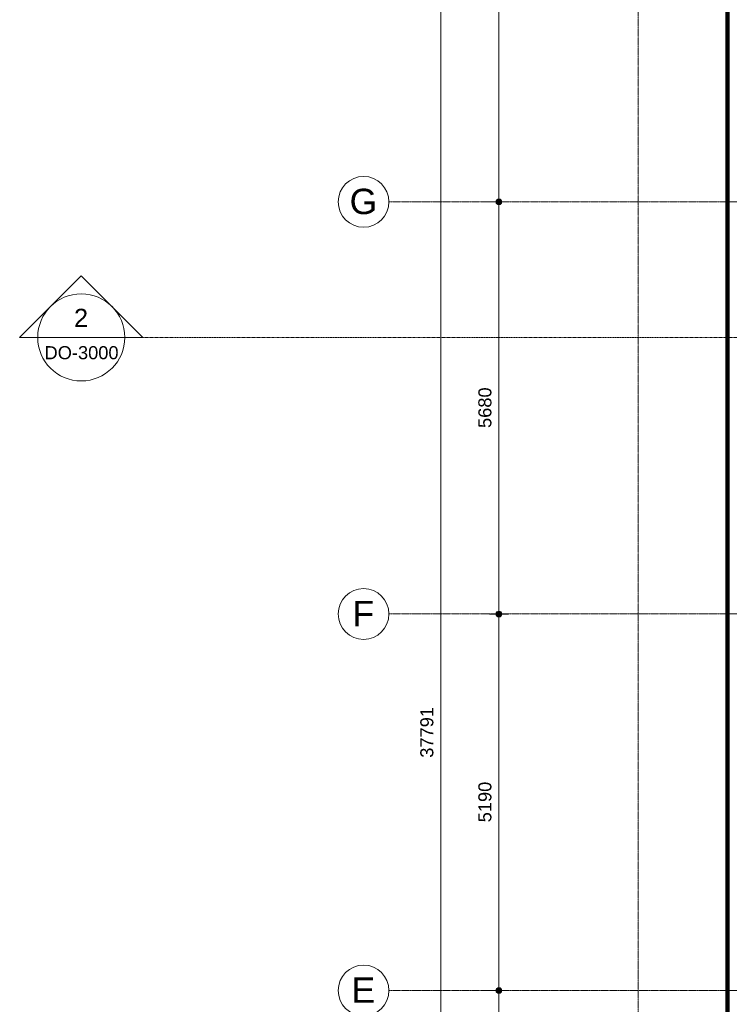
# Model space of a CAD drawing. Header units: millimetres. Extents: x 1989 to 88729, y 4659 to 113498.
# Tile 23 of 107: x 9206 to 18987, y 59212 to 72782. Entities that reach past the tile are written whole.
import ezdxf

# ---------------------------------------------------------------- set-up
doc = ezdxf.new("R2010")
doc.units = ezdxf.units.MM
for name, pattern in [('Afbreeklijn', [9, 5, -2, 0, -2]), ('ARC Grid Line', [22.225, 12.7, -3.175, 3.175, -3.175]), ('ARC Section Line', [17, 10, -3, 0, -1, 0, -3])]:
    doc.linetypes.add(name, pattern=pattern)
for name, color, linetype, lineweight in [('A--L$01A__Algemeen', 7, 'Continuous', 9), ('A--L$07A__Stramien', 1, 'Continuous', 13), ('A--LD30__DetailPenMiddel', 3, 'Continuous', 9), ('A--M$01A__Algemeen', 1, 'Continuous', 13), ('A--M$01A__Algemeen-100', 1, 'Continuous', 13), ('A--T$07A__Stramien', 1, 'Continuous', 13)]:
    doc.layers.add(name, color=color, linetype=linetype, lineweight=lineweight)
doc.styles.add('Arial_5', font='arial.ttf', dxfattribs={"height": 350})
doc.styles.add('Arial_6', font='arial.ttf', dxfattribs={"height": 250})
doc.styles.add('Arial_7', font='arial.ttf', dxfattribs={"height": 180})
doc.dimstyles.new('00_ARC_dimension_1_8mm', dxfattribs={"dimscale": 304.8, "dimtxt": 183.646692, "dimasz": 1.049869, "dimexe": 0.426509, "dimexo": 0.0625, "dimgap": 0.164042, "dimtad": 1, "dimdec": 0, "dimzin": 0, "dimdsep": 46, "dimtxsty": 'Arial_7', "dimblk1": 'DOTSMALL', "dimblk2": 'DOTSMALL', "dimsah": 1, "dimcen": 0.09, "dimdle": 0.426509, "dimadec": 3, "dimazin": 0, "dimtfac": 1, "dimtdec": 4, "dimtix": 1, "dimtmove": 0, "dimatfit": 3, "dimfxl": 0.426509, "dimfxlon": 1, "dimtvp": 1, "dimtolj": 1, "dimtzin": 0, "dimarcsym": 2})

# ---------------------------------------------------------------- blocks, each defined once
blk = doc.blocks.new('Grid - 3_5mm-18301-DO-Begane grond - Nieuwe situatie Kitchen equipment')
at = {"layer": 'A--T$07A__Stramien'}
blk.add_circle((0, 0), 3.5, dxfattribs=at)
blk = doc.blocks.new('Section - Default-5518-DO-Begane grond - Nieuwe situatie Kitchen equipment')
at = {"layer": 'A--L$01A__Algemeen', "lineweight": 13}
for p, q in [((-6, 8.49), (-14.49, 0)), ((-6, 8.49), (2.49, 0)), ((-12, 0), (-14.49, 0)), ((0, 0), (2.49, 0))]:
    blk.add_line(p, q, dxfattribs=at)
for start, end in [(360, 180), (180, 360)]:
    blk.add_arc((-6, 0), 6, start, end, dxfattribs=at)
blk = doc.blocks.new('DIMBLOCK4-DO-Begane grond - Nieuwe situatie Kitchen equipment')
at = {"layer": 'A--M$01A__Algemeen-100'}
h = blk.add_hatch(color=256, dxfattribs=at)
edge = h.paths.add_edge_path()
edge.add_arc((15812, 59401), 40, 0, 360)
h = blk.add_hatch(color=256, dxfattribs=at)
edge = h.paths.add_edge_path()
edge.add_arc((15812, 55130), 40, 0, 360)
for p, q in [((15812, 59401), (15682, 59401)), ((15812, 55130), (15812, 59401)), ((15812, 59401), (15942, 59401)), ((15812, 55130), (15682, 55130)), ((15812, 55130), (15942, 55130))]:
    blk.add_line(p, q, dxfattribs=at)
for centre in [(15812, 59401), (15812, 55130)]:
    blk.add_circle(centre, 40, dxfattribs=at)
at = {"layer": 'A--M$01A__Algemeen-100', "color": 0, "insert": (15528, 56989), "char_height": 180, "width": 664.52, "attachment_point": 1, "rotation": 90, "line_spacing_factor": 0.941778, "style": 'Arial_7'}
blk.add_mtext('4271', dxfattribs=at)
blk = doc.blocks.new('_DotSmall')
at = {"color": 0, "linetype": 'ByBlock', "const_width": 0.5}
blk.add_lwpolyline([(-0.0625, 0, 1), (0.0625, 0, 1)], format="xyb", close=True, dxfattribs=at)
blk = doc.blocks.new('DIMBLOCK5-DO-Begane grond - Nieuwe situatie Kitchen equipment')
at = {"layer": 'A--M$01A__Algemeen-100'}
h = blk.add_hatch(color=256, dxfattribs=at)
edge = h.paths.add_edge_path()
edge.add_arc((15812, 64591), 40, 0, 360)
h = blk.add_hatch(color=256, dxfattribs=at)
edge = h.paths.add_edge_path()
edge.add_arc((15812, 59401), 40, 0, 360)
for p, q in [((15812, 64591), (15682, 64591)), ((15812, 59401), (15812, 64591)), ((15812, 64591), (15942, 64591)), ((15812, 59401), (15682, 59401)), ((15812, 59401), (15942, 59401))]:
    blk.add_line(p, q, dxfattribs=at)
for centre in [(15812, 64591), (15812, 59401)]:
    blk.add_circle(centre, 40, dxfattribs=at)
at = {"layer": 'A--M$01A__Algemeen-100', "color": 0, "insert": (15528, 61720), "char_height": 180, "width": 664.52, "attachment_point": 1, "rotation": 90, "line_spacing_factor": 0.941778, "style": 'Arial_7'}
blk.add_mtext('5190', dxfattribs=at)
blk = doc.blocks.new('DIMBLOCK6-DO-Begane grond - Nieuwe situatie Kitchen equipment')
at = {"layer": 'A--M$01A__Algemeen-100'}
h = blk.add_hatch(color=256, dxfattribs=at)
edge = h.paths.add_edge_path()
edge.add_arc((15812, 70271), 40, 0, 360)
h = blk.add_hatch(color=256, dxfattribs=at)
edge = h.paths.add_edge_path()
edge.add_arc((15812, 64591), 40, 0, 360)
for p, q in [((15812, 70271), (15682, 70271)), ((15812, 64591), (15812, 70271)), ((15812, 70271), (15942, 70271)), ((15812, 64591), (15682, 64591)), ((15812, 64591), (15942, 64591))]:
    blk.add_line(p, q, dxfattribs=at)
for centre in [(15812, 70271), (15812, 64591)]:
    blk.add_circle(centre, 40, dxfattribs=at)
at = {"layer": 'A--M$01A__Algemeen-100', "color": 0, "insert": (15528, 67155), "char_height": 180, "width": 664.52, "attachment_point": 1, "rotation": 90, "line_spacing_factor": 0.941778, "style": 'Arial_7'}
blk.add_mtext('5680', dxfattribs=at)
blk = doc.blocks.new('DIMBLOCK7-DO-Begane grond - Nieuwe situatie Kitchen equipment')
at = {"layer": 'A--M$01A__Algemeen-100'}
h = blk.add_hatch(color=256, dxfattribs=at)
edge = h.paths.add_edge_path()
edge.add_arc((15812, 76131), 40, 0, 360)
h = blk.add_hatch(color=256, dxfattribs=at)
edge = h.paths.add_edge_path()
edge.add_arc((15812, 70271), 40, 0, 360)
for p, q in [((15812, 76131), (15682, 76131)), ((15812, 70271), (15812, 76131)), ((15812, 76131), (15942, 76131)), ((15812, 70271), (15682, 70271)), ((15812, 70271), (15942, 70271))]:
    blk.add_line(p, q, dxfattribs=at)
for centre in [(15812, 76131), (15812, 70271)]:
    blk.add_circle(centre, 40, dxfattribs=at)
at = {"layer": 'A--M$01A__Algemeen-100', "color": 0, "insert": (15528, 72925), "char_height": 180, "width": 664.52, "attachment_point": 1, "rotation": 90, "line_spacing_factor": 0.941778, "style": 'Arial_7'}
blk.add_mtext('5860', dxfattribs=at)
blk = doc.blocks.new('DIMBLOCK9-DO-Begane grond - Nieuwe situatie Kitchen equipment')
at = {"layer": 'A--M$01A__Algemeen-100'}
h = blk.add_hatch(color=256, dxfattribs=at)
edge = h.paths.add_edge_path()
edge.add_arc((15012, 81851), 40, 0, 360)
h = blk.add_hatch(color=256, dxfattribs=at)
edge = h.paths.add_edge_path()
edge.add_arc((15012, 44060), 40, 0, 360)
for p, q in [((15012, 43930), (15012, 81981)), ((15012, 81851), (14882, 81851)), ((15012, 81851), (15142, 81851)), ((15012, 44060), (14882, 44060)), ((15012, 44060), (15142, 44060))]:
    blk.add_line(p, q, dxfattribs=at)
for centre in [(15012, 81851), (15012, 44060)]:
    blk.add_circle(centre, 40, dxfattribs=at)
at = {"layer": 'A--M$01A__Algemeen-100', "color": 0, "insert": (14728, 62610), "char_height": 180, "width": 830.65, "attachment_point": 1, "rotation": 90, "line_spacing_factor": 0.941778, "style": 'Arial_7'}
blk.add_mtext('37791', dxfattribs=at)

msp = doc.modelspace()

# ---------------------------------------------------------------- linework, layer by layer
at = {"layer": 'A--L$01A__Algemeen', "lineweight": 13}
msp.add_line((9454.4, 68403.6), (10654.4, 68403.6), dxfattribs=at)
at = {"layer": 'A--L$01A__Algemeen', "linetype": 'ARC Section Line', "lineweight": 13}
msp.add_line((10654.4, 68403.6), (62292.8, 68403.6), dxfattribs=at)
at = {"layer": 'A--L$07A__Stramien', "linetype": 'ARC Grid Line'}
for p, q in [((17733.1, 95686.5), (17733.1, 39676.1)), ((59451.8, 70271.4), (14295.8, 70271.4)), ((59451.8, 64591.4), (14295.8, 64591.4)), ((59451.8, 59401.4), (14295.8, 59401.4))]:
    msp.add_line(p, q, dxfattribs=at)
at = {"layer": 'A--LD30__DetailPenMiddel', "linetype": 'Afbreeklijn', "lineweight": 100}
msp.add_line((18961.1, 76111.4), (18961.1, 58971.4), dxfattribs=at)

# ---------------------------------------------------------------- block references
at = {"layer": 'A--L$01A__Algemeen', "lineweight": 13, "xscale": 99.99999999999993, "yscale": 99.99999999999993, "zscale": 99.99999999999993}
msp.add_blockref('Section - Default-5518-DO-Begane grond - Nieuwe situatie Kitchen equipment', (10654.4, 68403.6), dxfattribs=at)
at = {"layer": 'A--T$07A__Stramien', "xscale": 99.99999999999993, "yscale": 99.99999999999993, "zscale": 99.99999999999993, "rotation": 89.99999999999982}
for p in [(13945.8, 70271.4), (13945.8, 64591.4), (13945.8, 59401.4)]:
    msp.add_blockref('Grid - 3_5mm-18301-DO-Begane grond - Nieuwe situatie Kitchen equipment', p, dxfattribs=at)

# ---------------------------------------------------------------- texts
at = {"layer": 'A--L$01A__Algemeen', "lineweight": 13, "attachment_point": 1}
for s, insert, char_height, width, style in [('2', (9954.9, 68798.2), 250, 232.489, 'Arial_6'), ('DO-3000', (9548.4, 68282.8), 180, 1218.565, 'Arial_7')]:
    msp.add_mtext(s, dxfattribs=dict(at, insert=insert, char_height=char_height, width=width, style=style))
at = {"layer": 'A--T$07A__Stramien', "char_height": 350, "attachment_point": 1, "style": 'Arial_5'}
for s, insert, width in [('G', (13753.4, 70452.6), 464.979), ('F', (13792.9, 64772.6), 368.776), ('E', (13779.9, 59582.6), 400.844)]:
    msp.add_mtext(s, dxfattribs=dict(at, insert=insert, width=width))

# ---------------------------------------------------------------- dimensions: what is measured, and where the dimension line sits
at = {"layer": 'A--M$01A__Algemeen'}
for base, p1, p2, override, picture, middle in [((15011.9, 81851.4), (14881.9, 44060.4), (14881.9, 81851.4), {"dimpost": '<>', "dimfxl": 37791}, 'DIMBLOCK9-DO-Begane grond - Nieuwe situatie Kitchen equipment', (14869.9, 62955.9)), ((15811.9, 76131.4), (15681.9, 70271.4), (15681.9, 76131.4), {"dimpost": '<>', "dimfxl": 5860}, 'DIMBLOCK7-DO-Begane grond - Nieuwe situatie Kitchen equipment', (15670, 73201.4)), ((15811.9, 70271.4), (15681.9, 64591.4), (15681.9, 70271.4), {"dimpost": '<>', "dimfxl": 5680}, 'DIMBLOCK6-DO-Begane grond - Nieuwe situatie Kitchen equipment', (15670, 67431.4)), ((15811.9, 64591.4), (15681.9, 59401.4), (15681.9, 64591.4), {"dimpost": '<>', "dimfxl": 5190}, 'DIMBLOCK5-DO-Begane grond - Nieuwe situatie Kitchen equipment', (15670, 61996.4)), ((15811.9, 59401.4), (15681.9, 55130.4), (15681.9, 59401.4), {"dimpost": '<>', "dimfxl": 4271}, 'DIMBLOCK4-DO-Begane grond - Nieuwe situatie Kitchen equipment', (15671.5, 57265.9))]:
    dim = msp.add_linear_dim(base=base, p1=p1, p2=p2, angle=90, dimstyle='00_ARC_dimension_1_8mm', override=override, dxfattribs=at)
    dim.commit()
    dim.dimension.update_dxf_attribs({"geometry": picture, "text_midpoint": middle})

doc.saveas('drawing.dxf')
